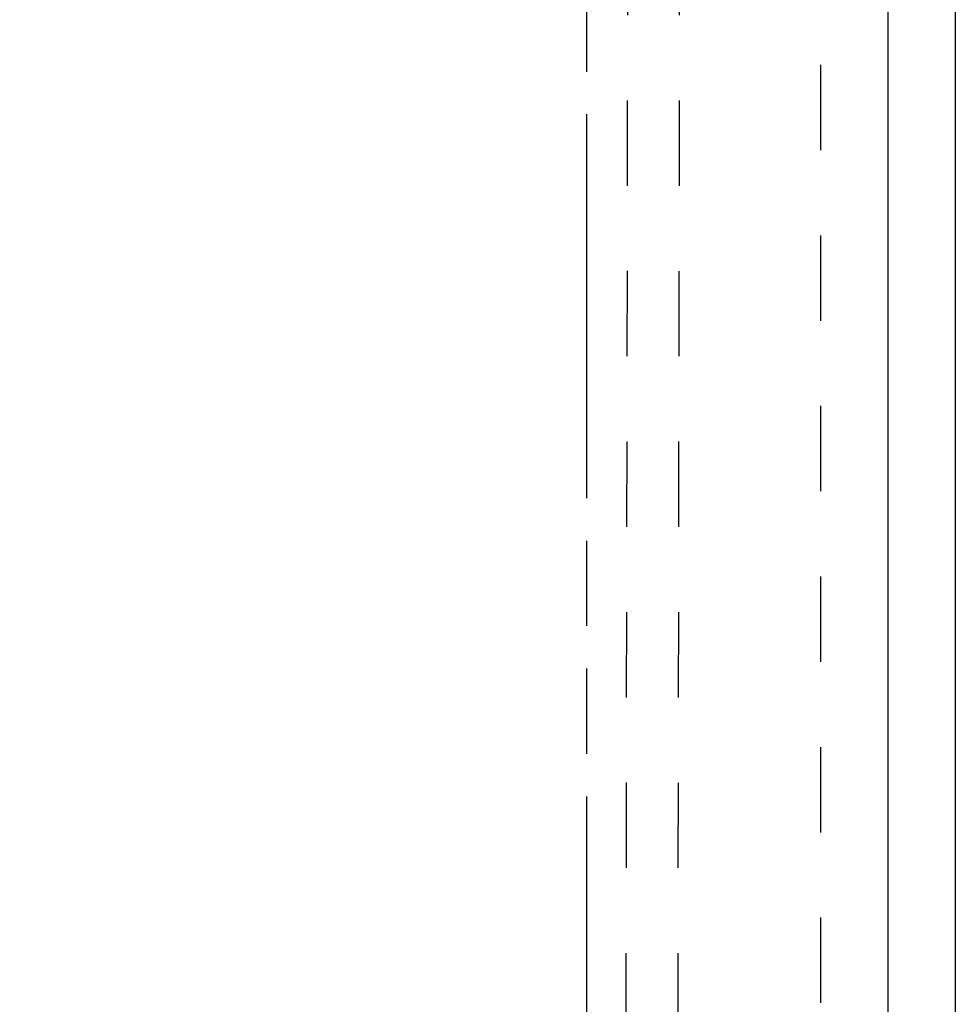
# Model space of a CAD drawing. Header units: inches. Extents: x 0 to 187, y 0 to 121.
# Tile 21 of 44: x 74 to 85, y 28 to 40. Entities that reach past the tile are written whole.
import ezdxf

# ---------------------------------------------------------------- set-up
doc = ezdxf.new("R2010")
doc.units = ezdxf.units.IN
doc.header["$LTSCALE"] = 10.270299
doc.header["$MEASUREMENT"] = 0
doc.linetypes.add('HIDDEN', pattern=[0.2, 0.1, -0.1])
doc.linetypes.add('PHANTOM', pattern=[0.8, 0.45, -0.05, 0.1, -0.05, 0.1, -0.05])
doc.layers.get('0').update_dxf_attribs({"linetype": 'CONTINUOUS'})
for name, color, linetype in [('02___PRT_ALL_AXES', 7, 'CONTINUOUS'), ('AVAILABLE_DOOR_SPACE', 7, 'CONTINUOUS'), ('DEFAULT_2', 8, 'HIDDEN'), ('DIMENSIONS', 7, 'CONTINUOUS')]:
    doc.layers.add(name, color=color, linetype=linetype)
doc.styles.get("Standard").update_dxf_attribs({"font": 'txt', "width": 0.8})
doc.dimstyles.new('DIMSTYLE_2', dxfattribs={"dimtxt": 0.933664, "dimasz": 1.098428, "dimexe": 0.09, "dimexo": 0.07, "dimgap": 0.0425, "dimtad": 0, "dimtih": 1, "dimtoh": 1, "dimzin": 4, "dimdsep": 46, "dimtxsty": 'Standard', "dimblk": '_FILLED', "dimblk1": '_FILLED', "dimblk2": '_FILLED', "dimcen": 0.09, "dimadec": 0, "dimazin": 0, "dimtfac": 1, "dimtofl": 0, "dimtmove": 0, "dimatfit": 3, "dimldrblk": '_FILLED', "dimfxl": 0, "dimtolj": 1, "dimtzin": 4, "dimarcsym": 0})

# ---------------------------------------------------------------- blocks, each defined once
blk = doc.blocks.new('_FILLED')
at = {"color": 0, "linetype": 'ByBlock'}
blk.add_solid([(0, 0), (-1, 0.2), (-1, -0.2)], dxfattribs=at)
blk = doc.blocks.new('*D15')
at = {"layer": 'DIMENSIONS', "color": 2, "linetype": 'Continuous'}
for p, q in [((71.272, 77.777), (71.272, 48.586)), ((71.272, 17.527), (71.272, 46.719))]:
    blk.add_line(p, q, dxfattribs=at)
at = {"layer": 'DIMENSIONS', "color": 2, "linetype": 'Continuous', "xscale": 1.0984277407, "yscale": 1.0984277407, "zscale": 1.0984277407}
for p, rotation in [((71.272, 77.777), 90), ((71.272, 17.527), 270)]:
    blk.add_blockref('_FILLED', p, dxfattribs=dict(at, rotation=rotation))
at = {"layer": 'DIMENSIONS', "color": 2, "linetype": 'Continuous', "insert": (71.272, 48.119), "char_height": 0.9337, "width": 3.73465, "attachment_point": 2, "line_spacing_factor": 0.9}
blk.add_mtext('60.25', dxfattribs=at)

msp = doc.modelspace()

# ---------------------------------------------------------------- linework, layer by layer
at = {"color": 3, "linetype": 'Continuous'}
for p, q in [((85.497, 9.756), (85.497, 81.548)), ((84.684, 78.798), (84.684, 16.506))]:
    msp.add_line(p, q, dxfattribs=at)
at = {"layer": '02___PRT_ALL_AXES', "color": 8, "linetype": 'HIDDEN'}
for p, q in [((81.56, 46.965), (81.512, 17.466)), ((82.185, 46.964), (82.137, 17.465))]:
    msp.add_line(p, q, dxfattribs=at)
at = {"layer": 'AVAILABLE_DOOR_SPACE', "color": 4, "linetype": 'PHANTOM'}
msp.add_line((81.059, 17.527), (81.059, 40.951), dxfattribs=at)
at = {"layer": 'DEFAULT_2', "color": 8, "linetype": 'HIDDEN'}
msp.add_line((83.872, 78.204), (83.872, 17.1), dxfattribs=at)

# ---------------------------------------------------------------- dimensions: what is measured, and where the dimension line sits
at = {"layer": 'DIMENSIONS', "color": 2, "linetype": 'Continuous'}
dim = msp.add_linear_dim(base=(71.272, 17.527), p1=(81.059, 77.777), p2=(81.059, 17.527), angle=270, dimstyle='DIMSTYLE_2', dxfattribs=at)
dim.commit()
dim.dimension.update_dxf_attribs({"geometry": '*D15', "text_midpoint": (71.272, 47.652), "dimtype": 160})

doc.saveas('drawing.dxf')
